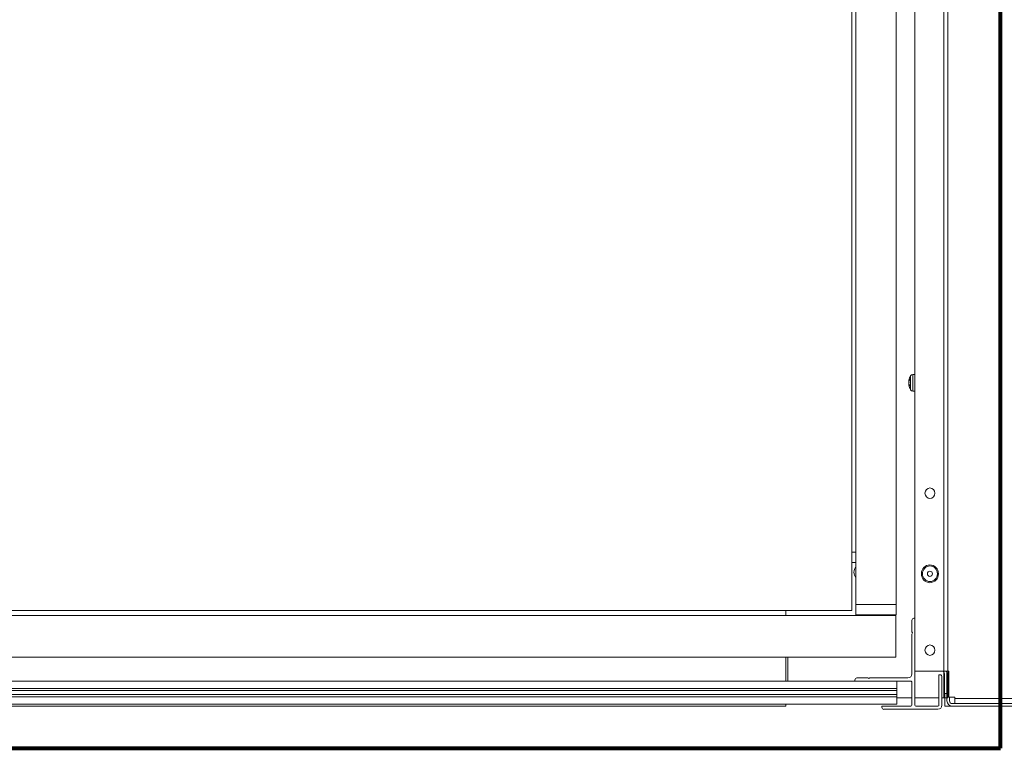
# Model space of a CAD drawing. Header units: millimetres. Extents: x -90830 to 24172, y -102460 to 73669.
# Tile 70 of 198: x -53059 to -52552, y 52230 to 52605. Entities that reach past the tile are written whole.
import ezdxf

# ---------------------------------------------------------------- set-up
doc = ezdxf.new("R2010")
doc.units = ezdxf.units.MM
doc.layers.add('Algemeen01', color=253, linetype='Continuous', lineweight=80)
doc.layers.add('at_Entity', color=253, linetype='Continuous', lineweight=9)

msp = doc.modelspace()

# ---------------------------------------------------------------- linework, layer by layer
at = {"layer": 'Algemeen01'}
for p, q in [((-52553.64, 52229.83), (-52553.64, 53729.83)), ((-54153.64, 52229.83), (-52553.64, 52229.83))]:
    msp.add_line(p, q, dxfattribs=at)
at = {"layer": 'at_Entity'}
for p, q in [((-52580.65, 52255.81), (-52580.65, 53716.83)), ((-52597.67, 52269.55), (-52597.67, 53698.78)), ((-52582.72, 53699.09), (-52582.72, 52255.81)), ((-52607.4, 52303.92), (-52607.4, 53344.62)), ((-52630.16, 53330.15), (-52630.16, 52307.15)), ((-52628.09, 52330.86), (-52628.09, 53330.15)), ((-52599.92, 52414.38), (-52599.92, 52421.55)), ((-52598.82, 52422.24), (-52597.67, 52422.28)), ((-52598.82, 52422.24), (-52598.82, 52413.7)), ((-52600.81, 52418.87), (-52600.8, 52418.92)), ((-52600.79, 52418.91), (-52600.81, 52418.87)), ((-52600.81, 52418.87), (-52600.81, 52418.87)), ((-52600.81, 52418.86), (-52600.81, 52418.83)), ((-52600.81, 52418.86), (-52600.7, 52418.85)), ((-52600.81, 52418.83), (-52600.71, 52418.82)), ((-52600.81, 52418.33), (-52600.8, 52418.45)), ((-52600.81, 52418.21), (-52600.81, 52418.33)), ((-52600.8, 52418.1), (-52600.81, 52418.21)), ((-52600.81, 52418.21), (-52600.81, 52418.16)), ((-52600.81, 52418.16), (-52600.8, 52418.04)), ((-52600.81, 52417.78), (-52600.8, 52417.89)), ((-52600.81, 52417.65), (-52600.81, 52417.78)), ((-52600.81, 52417.73), (-52600.81, 52417.61)), ((-52600.79, 52417.53), (-52600.81, 52417.65)), ((-52600.81, 52417.61), (-52600.8, 52417.48)), ((-52600.81, 52417.11), (-52600.67, 52417.12)), ((-52600.81, 52417.07), (-52600.81, 52417.1)), ((-52600.81, 52417.1), (-52600.8, 52417.09)), ((-52600.8, 52417), (-52600.81, 52417.07)), ((-52600.81, 52417.07), (-52600.81, 52417.07)), ((-52600.81, 52417.07), (-52600.8, 52417.02)), ((-52600.79, 52419), (-52600.8, 52418.99)), ((-52600.8, 52418.99), (-52600.8, 52418.98)), ((-52600.8, 52418.98), (-52600.8, 52418.98)), ((-52600.8, 52418.98), (-52600.8, 52418.97)), ((-52600.8, 52418.97), (-52600.8, 52418.96)), ((-52600.8, 52418.96), (-52600.8, 52418.95)), ((-52600.8, 52418.92), (-52600.8, 52418.95)), ((-52600.8, 52418.45), (-52600.78, 52418.56)), ((-52600.8, 52418.1), (-52600.8, 52418.1)), ((-52600.8, 52418.1), (-52600.8, 52418.1)), ((-52600.8, 52418.1), (-52600.79, 52418.1)), ((-52600.8, 52418.04), (-52600.8, 52418.01)), ((-52600.79, 52418.01), (-52600.8, 52418.01)), ((-52600.8, 52418.01), (-52600.8, 52418.01)), ((-52600.8, 52418.01), (-52600.8, 52418.01)), ((-52600.8, 52418.01), (-52600.8, 52418.01)), ((-52600.8, 52418.01), (-52600.8, 52418.01)), ((-52600.8, 52418.01), (-52600.8, 52418.01)), ((-52600.8, 52418.01), (-52600.8, 52418)), ((-52600.8, 52418), (-52600.8, 52418)), ((-52600.8, 52418), (-52600.79, 52418)), ((-52600.79, 52417.94), (-52600.8, 52417.93)), ((-52600.8, 52417.89), (-52600.8, 52417.93)), ((-52600.8, 52417.93), (-52600.8, 52417.93)), ((-52600.8, 52417.48), (-52600.78, 52417.37)), ((-52600.8, 52417.09), (-52600.78, 52417.02)), ((-52600.8, 52417.02), (-52600.8, 52416.99)), ((-52600.8, 52417), (-52600.8, 52417)), ((-52600.8, 52417), (-52600.8, 52416.97)), ((-52600.8, 52416.99), (-52600.8, 52416.99)), ((-52600.8, 52416.99), (-52600.8, 52416.99)), ((-52600.8, 52416.99), (-52600.8, 52416.99)), ((-52600.8, 52416.99), (-52600.8, 52416.99)), ((-52600.8, 52416.99), (-52600.8, 52416.99)), ((-52600.8, 52416.99), (-52600.8, 52416.99)), ((-52600.8, 52416.99), (-52600.8, 52416.99)), ((-52600.8, 52416.99), (-52600.8, 52416.99)), ((-52600.8, 52416.99), (-52600.8, 52416.99)), ((-52600.8, 52416.99), (-52600.8, 52416.99)), ((-52600.8, 52416.99), (-52600.8, 52416.99)), ((-52600.8, 52416.99), (-52600.8, 52416.99)), ((-52600.8, 52416.99), (-52600.8, 52416.99)), ((-52600.8, 52416.99), (-52600.8, 52416.99)), ((-52600.8, 52416.99), (-52600.8, 52416.99)), ((-52600.8, 52416.99), (-52600.8, 52416.99)), ((-52600.8, 52416.99), (-52600.8, 52416.99)), ((-52600.8, 52416.99), (-52600.8, 52416.99)), ((-52600.8, 52416.99), (-52600.8, 52416.99)), ((-52600.8, 52416.99), (-52600.8, 52416.99)), ((-52600.8, 52416.99), (-52600.8, 52416.99)), ((-52600.8, 52416.99), (-52600.8, 52416.99)), ((-52600.8, 52416.99), (-52600.8, 52416.99)), ((-52600.8, 52416.99), (-52600.8, 52416.99)), ((-52600.8, 52416.99), (-52600.8, 52416.99)), ((-52600.8, 52416.99), (-52600.8, 52416.99)), ((-52600.8, 52416.99), (-52600.8, 52416.99)), ((-52600.8, 52416.99), (-52600.8, 52416.99)), ((-52600.8, 52416.99), (-52600.8, 52416.99)), ((-52600.8, 52416.99), (-52600.8, 52416.99)), ((-52600.8, 52416.99), (-52600.8, 52416.99)), ((-52600.8, 52416.99), (-52600.8, 52416.99)), ((-52600.8, 52416.99), (-52600.8, 52416.96)), ((-52600.8, 52416.97), (-52600.79, 52416.95)), ((-52600.8, 52416.96), (-52600.79, 52416.94)), ((-52600.78, 52419.07), (-52600.79, 52419.06)), ((-52600.79, 52419.06), (-52600.79, 52419.05)), ((-52600.79, 52419.05), (-52600.79, 52419.04)), ((-52600.79, 52419.04), (-52600.79, 52419.04)), ((-52600.79, 52419.04), (-52600.79, 52419.03)), ((-52600.79, 52419.03), (-52600.79, 52419.02)), ((-52600.79, 52419.02), (-52600.79, 52419.01)), ((-52600.79, 52419.01), (-52600.79, 52419)), ((-52600.78, 52419), (-52600.79, 52418.91)), ((-52600.79, 52418.1), (-52600.79, 52418.1)), ((-52600.79, 52418.1), (-52600.79, 52418.09)), ((-52600.79, 52418.09), (-52600.78, 52418.09)), ((-52600.78, 52418.01), (-52600.79, 52418.01)), ((-52600.79, 52418.01), (-52600.79, 52418.01)), ((-52600.79, 52418.01), (-52600.79, 52418.01)), ((-52600.79, 52418.01), (-52600.79, 52418.01)), ((-52600.79, 52418), (-52600.79, 52418)), ((-52600.79, 52418), (-52600.79, 52418)), ((-52600.79, 52418), (-52600.79, 52418)), ((-52600.79, 52418), (-52600.79, 52418)), ((-52600.79, 52418), (-52600.79, 52418)), ((-52600.79, 52418), (-52600.79, 52417.99)), ((-52600.79, 52417.99), (-52600.79, 52417.99)), ((-52600.79, 52417.99), (-52600.78, 52417.99)), ((-52600.78, 52417.95), (-52600.79, 52417.94)), ((-52600.79, 52417.94), (-52600.79, 52417.94)), ((-52600.79, 52417.94), (-52600.79, 52417.94)), ((-52600.78, 52417.44), (-52600.79, 52417.53)), ((-52600.79, 52416.95), (-52600.79, 52416.92)), ((-52600.79, 52416.94), (-52600.79, 52416.91)), ((-52600.79, 52416.92), (-52600.79, 52416.9)), ((-52600.79, 52416.91), (-52600.79, 52416.89)), ((-52600.79, 52416.9), (-52600.78, 52416.87)), ((-52600.79, 52416.89), (-52600.78, 52416.86)), ((-52600.77, 52419.13), (-52600.78, 52419.12)), ((-52600.78, 52419.12), (-52600.78, 52419.11)), ((-52600.78, 52419.11), (-52600.78, 52419.1)), ((-52600.78, 52419.1), (-52600.78, 52419.1)), ((-52600.78, 52419.1), (-52600.78, 52419.09)), ((-52600.78, 52419.09), (-52600.78, 52419.08)), ((-52600.78, 52419.08), (-52600.78, 52419.07)), ((-52600.77, 52419.03), (-52600.78, 52419)), ((-52600.78, 52419), (-52600.66, 52418.99)), ((-52600.77, 52418.62), (-52600.78, 52418.59)), ((-52600.78, 52418.56), (-52600.78, 52418.59)), ((-52600.78, 52418.09), (-52600.78, 52418.09)), ((-52600.78, 52418.09), (-52600.78, 52418.09)), ((-52600.78, 52418.09), (-52600.77, 52418.09)), ((-52600.78, 52418), (-52600.78, 52418.01)), ((-52600.78, 52418.01), (-52600.78, 52418.01)), ((-52600.78, 52418.01), (-52600.78, 52418.01)), ((-52600.77, 52418), (-52600.78, 52418)), ((-52600.78, 52418), (-52600.78, 52418)), ((-52600.78, 52417.99), (-52600.78, 52417.99)), ((-52600.78, 52417.99), (-52600.78, 52417.99)), ((-52600.78, 52417.99), (-52600.78, 52417.99)), ((-52600.78, 52417.99), (-52600.78, 52417.99)), ((-52600.78, 52417.99), (-52600.78, 52417.99)), ((-52600.78, 52417.99), (-52600.78, 52417.98)), ((-52600.78, 52417.98), (-52600.77, 52417.98)), ((-52600.77, 52417.96), (-52600.78, 52417.95)), ((-52600.78, 52417.95), (-52600.78, 52417.95)), ((-52600.78, 52417.95), (-52600.78, 52417.95)), ((-52600.78, 52417.44), (-52600.77, 52417.42)), ((-52600.78, 52417.37), (-52600.78, 52417.34)), ((-52600.78, 52417.34), (-52600.77, 52417.34)), ((-52600.78, 52417.34), (-52600.75, 52417.34)), ((-52600.78, 52417.02), (-52600.78, 52416.99)), ((-52600.78, 52416.99), (-52600.62, 52417)), ((-52600.78, 52416.99), (-52600.77, 52416.97)), ((-52600.78, 52416.87), (-52600.78, 52416.85)), ((-52600.78, 52416.86), (-52600.78, 52416.84)), ((-52600.78, 52416.85), (-52600.78, 52416.82)), ((-52600.78, 52416.84), (-52600.78, 52416.81)), ((-52600.78, 52416.82), (-52600.77, 52416.8)), ((-52600.78, 52416.81), (-52600.77, 52416.79)), ((-52600.76, 52419.19), (-52600.77, 52419.18)), ((-52600.77, 52419.18), (-52600.77, 52419.17)), ((-52600.77, 52419.17), (-52600.77, 52419.16)), ((-52600.77, 52419.16), (-52600.77, 52419.16)), ((-52600.77, 52419.16), (-52600.77, 52419.15)), ((-52600.77, 52419.15), (-52600.77, 52419.14)), ((-52600.77, 52419.14), (-52600.77, 52419.13)), ((-52600.76, 52419.06), (-52600.77, 52419.03)), ((-52600.76, 52418.64), (-52600.77, 52418.62)), ((-52600.77, 52418.09), (-52600.77, 52418.09)), ((-52600.77, 52418.09), (-52600.76, 52418.09)), ((-52600.76, 52418), (-52600.77, 52418)), ((-52600.77, 52418), (-52600.77, 52418)), ((-52600.77, 52418), (-52600.77, 52418)), ((-52600.77, 52418), (-52600.77, 52418)), ((-52600.77, 52417.98), (-52600.77, 52417.98)), ((-52600.77, 52417.98), (-52600.77, 52417.98)), ((-52600.77, 52417.98), (-52600.77, 52417.98)), ((-52600.77, 52417.98), (-52600.77, 52417.98)), ((-52600.77, 52417.98), (-52600.77, 52417.98)), ((-52600.77, 52417.98), (-52600.77, 52417.98)), ((-52600.77, 52417.98), (-52600.76, 52417.97)), ((-52600.76, 52417.96), (-52600.77, 52417.96)), ((-52600.77, 52417.96), (-52600.77, 52417.96)), ((-52600.77, 52417.42), (-52600.76, 52417.39)), ((-52600.77, 52417.34), (-52600.77, 52417.33)), ((-52600.77, 52417.33), (-52600.77, 52417.32)), ((-52600.77, 52417.32), (-52600.77, 52417.32)), ((-52600.77, 52417.32), (-52600.77, 52417.31)), ((-52600.77, 52417.31), (-52600.76, 52417.3)), ((-52600.77, 52416.97), (-52600.76, 52416.94)), ((-52600.77, 52416.8), (-52600.77, 52416.77)), ((-52600.77, 52416.79), (-52600.77, 52416.76)), ((-52600.77, 52416.77), (-52600.76, 52416.75)), ((-52600.77, 52416.76), (-52600.76, 52416.74)), ((-52600.76, 52419.22), (-52600.76, 52419.22)), ((-52600.76, 52419.22), (-52600.76, 52419.21)), ((-52600.76, 52419.21), (-52600.76, 52419.2)), ((-52600.76, 52419.2), (-52600.76, 52419.19)), ((-52600.75, 52419.11), (-52600.76, 52419.08)), ((-52600.76, 52419.08), (-52600.76, 52419.06)), ((-52600.75, 52418.69), (-52600.76, 52418.67)), ((-52600.76, 52418.67), (-52600.76, 52418.64)), ((-52600.76, 52418.09), (-52600.76, 52418.08)), ((-52600.76, 52418.08), (-52600.75, 52418.08)), ((-52600.75, 52418), (-52600.76, 52418)), ((-52600.76, 52418), (-52600.76, 52418)), ((-52600.76, 52418), (-52600.76, 52418)), ((-52600.76, 52418), (-52600.76, 52418)), ((-52600.75, 52417.97), (-52600.76, 52417.97)), ((-52600.76, 52417.97), (-52600.76, 52417.96)), ((-52600.76, 52417.97), (-52600.76, 52417.97)), ((-52600.76, 52417.97), (-52600.76, 52417.97)), ((-52600.76, 52417.97), (-52600.76, 52417.97)), ((-52600.76, 52417.97), (-52600.76, 52417.97)), ((-52600.76, 52417.39), (-52600.76, 52417.37)), ((-52600.76, 52417.37), (-52600.75, 52417.35)), ((-52600.76, 52417.3), (-52600.76, 52417.29)), ((-52600.76, 52417.29), (-52600.76, 52417.29)), ((-52600.76, 52417.29), (-52600.76, 52417.28)), ((-52600.76, 52417.28), (-52600.76, 52417.27)), ((-52600.76, 52417.27), (-52600.76, 52417.27)), ((-52600.76, 52417.27), (-52600.75, 52417.26)), ((-52600.76, 52416.94), (-52600.76, 52416.91)), ((-52600.76, 52416.91), (-52600.75, 52416.89)), ((-52600.76, 52416.75), (-52600.76, 52416.72)), ((-52600.76, 52416.74), (-52600.76, 52416.72)), ((-52600.76, 52416.72), (-52600.75, 52416.7)), ((-52600.76, 52416.72), (-52600.75, 52416.69)), ((-52600.74, 52419.14), (-52600.75, 52419.11)), ((-52600.74, 52418.71), (-52600.75, 52418.69)), ((-52600.75, 52418.08), (-52600.75, 52418.08)), ((-52600.75, 52418.08), (-52600.75, 52418.08)), ((-52600.75, 52418.08), (-52600.74, 52418.08)), ((-52600.74, 52418), (-52600.75, 52418)), ((-52600.75, 52418), (-52600.75, 52418)), ((-52600.75, 52418), (-52600.75, 52418)), ((-52600.75, 52418), (-52600.75, 52418)), ((-52600.74, 52417.98), (-52600.75, 52417.98)), ((-52600.75, 52417.98), (-52600.75, 52417.98)), ((-52600.75, 52417.98), (-52600.75, 52417.97)), ((-52600.75, 52417.35), (-52600.74, 52417.33)), ((-52600.75, 52417.26), (-52600.75, 52417.25)), ((-52600.75, 52417.25), (-52600.75, 52417.24)), ((-52600.75, 52417.24), (-52600.75, 52417.24)), ((-52600.75, 52417.24), (-52600.75, 52417.23)), ((-52600.75, 52417.23), (-52600.74, 52417.22)), ((-52600.75, 52416.89), (-52600.74, 52416.86)), ((-52600.75, 52416.7), (-52600.75, 52416.67)), ((-52600.75, 52416.69), (-52600.75, 52416.67)), ((-52600.75, 52416.67), (-52600.75, 52416.65)), ((-52600.75, 52416.67), (-52600.75, 52416.64)), ((-52600.75, 52416.65), (-52600.74, 52416.62)), ((-52600.75, 52416.64), (-52600.74, 52416.62)), ((-52600.73, 52419.2), (-52600.74, 52419.17)), ((-52600.74, 52419.17), (-52600.74, 52419.14)), ((-52600.73, 52418.76), (-52600.74, 52418.74)), ((-52600.74, 52418.74), (-52600.74, 52418.71)), ((-52600.74, 52418.08), (-52600.74, 52418.08)), ((-52600.74, 52418.08), (-52600.73, 52418.07)), ((-52600.73, 52418), (-52600.74, 52418)), ((-52600.74, 52418), (-52600.74, 52418)), ((-52600.74, 52418), (-52600.74, 52418)), ((-52600.74, 52418), (-52600.74, 52418)), ((-52600.74, 52418), (-52600.74, 52418)), ((-52600.73, 52417.99), (-52600.74, 52417.99)), ((-52600.74, 52417.99), (-52600.74, 52417.98)), ((-52600.74, 52417.33), (-52600.74, 52417.31)), ((-52600.74, 52417.31), (-52600.73, 52417.29)), ((-52600.74, 52417.22), (-52600.74, 52417.21)), ((-52600.74, 52417.21), (-52600.74, 52417.21)), ((-52600.74, 52417.21), (-52600.74, 52417.2)), ((-52600.74, 52417.2), (-52600.74, 52417.19)), ((-52600.74, 52417.19), (-52600.73, 52417.19)), ((-52600.74, 52416.86), (-52600.74, 52416.83)), ((-52600.74, 52416.83), (-52600.73, 52416.8)), ((-52600.74, 52416.62), (-52600.74, 52416.6)), ((-52600.74, 52416.62), (-52600.74, 52416.59)), ((-52600.74, 52416.6), (-52600.73, 52416.57)), ((-52600.74, 52416.59), (-52600.73, 52416.57)), ((-52600.72, 52419.23), (-52600.73, 52419.2)), ((-52600.72, 52418.79), (-52600.73, 52418.76)), ((-52600.73, 52418.07), (-52600.73, 52418.07)), ((-52600.73, 52418.07), (-52600.72, 52418.07)), ((-52600.73, 52418), (-52600.73, 52418)), ((-52600.73, 52418), (-52600.73, 52418)), ((-52600.73, 52418), (-52600.73, 52418)), ((-52600.72, 52418), (-52600.73, 52417.99)), ((-52600.73, 52417.99), (-52600.73, 52417.99)), ((-52600.73, 52417.29), (-52600.72, 52417.26)), ((-52600.73, 52417.19), (-52600.73, 52417.18)), ((-52600.73, 52417.18), (-52600.73, 52417.17)), ((-52600.73, 52417.17), (-52600.73, 52417.16)), ((-52600.73, 52417.16), (-52600.72, 52417.16)), ((-52600.73, 52416.8), (-52600.72, 52416.78)), ((-52600.73, 52416.57), (-52600.73, 52416.55)), ((-52600.73, 52416.57), (-52600.73, 52416.54)), ((-52600.73, 52416.55), (-52600.72, 52416.52)), ((-52600.73, 52416.54), (-52600.72, 52416.52)), ((-52600.71, 52419.29), (-52600.72, 52419.26)), ((-52600.72, 52419.26), (-52600.72, 52419.23)), ((-52600.71, 52418.83), (-52600.72, 52418.81)), ((-52600.72, 52418.81), (-52600.72, 52418.79)), ((-52600.72, 52418.07), (-52600.72, 52418.07)), ((-52600.72, 52418.07), (-52600.71, 52418.07)), ((-52600.71, 52418.01), (-52600.72, 52418)), ((-52600.72, 52418), (-52600.72, 52418)), ((-52600.72, 52417.26), (-52600.72, 52417.24)), ((-52600.72, 52417.24), (-52600.71, 52417.22)), ((-52600.72, 52417.16), (-52600.72, 52417.15)), ((-52600.72, 52417.15), (-52600.72, 52417.14)), ((-52600.72, 52417.14), (-52600.72, 52417.14)), ((-52600.72, 52417.14), (-52600.72, 52417.13)), ((-52600.72, 52417.13), (-52600.71, 52417.12)), ((-52600.72, 52416.78), (-52600.72, 52416.75)), ((-52600.72, 52416.75), (-52600.71, 52416.72)), ((-52600.72, 52416.52), (-52600.72, 52416.5)), ((-52600.72, 52416.52), (-52600.72, 52416.49)), ((-52600.72, 52416.5), (-52600.71, 52416.47)), ((-52600.72, 52416.49), (-52600.71, 52416.47)), ((-52600.7, 52419.32), (-52600.71, 52419.29)), ((-52600.7, 52418.86), (-52600.71, 52418.83)), ((-52600.71, 52418.07), (-52600.71, 52418.07)), ((-52600.71, 52418.07), (-52600.7, 52418.07)), ((-52600.7, 52418.01), (-52600.71, 52418.01)), ((-52600.71, 52418.01), (-52600.71, 52418.01)), ((-52600.71, 52417.22), (-52600.7, 52417.2)), ((-52600.71, 52417.12), (-52600.71, 52417.11)), ((-52600.71, 52416.72), (-52600.7, 52416.7)), ((-52600.71, 52416.47), (-52600.71, 52416.45)), ((-52600.71, 52416.47), (-52600.71, 52416.45)), ((-52600.71, 52416.45), (-52600.7, 52416.42)), ((-52600.71, 52416.45), (-52600.7, 52416.42)), ((-52600.69, 52419.35), (-52600.7, 52419.32)), ((-52600.69, 52418.88), (-52600.7, 52418.86)), ((-52600.7, 52418.07), (-52600.7, 52418.06)), ((-52600.7, 52418.06), (-52600.69, 52418.06)), ((-52600.69, 52418.02), (-52600.7, 52418.02)), ((-52600.7, 52418.02), (-52600.7, 52418.01)), ((-52600.7, 52417.2), (-52600.69, 52417.18)), ((-52600.7, 52416.7), (-52600.69, 52416.67)), ((-52600.7, 52416.42), (-52600.7, 52416.4)), ((-52600.7, 52416.42), (-52600.7, 52416.4)), ((-52600.7, 52416.4), (-52600.69, 52416.37)), ((-52600.7, 52416.4), (-52600.69, 52416.37)), ((-52600.68, 52419.38), (-52600.69, 52419.35)), ((-52600.68, 52418.91), (-52600.69, 52418.88)), ((-52600.69, 52418.06), (-52600.69, 52418.06)), ((-52600.69, 52418.06), (-52600.68, 52418.06)), ((-52600.68, 52418.03), (-52600.69, 52418.03)), ((-52600.69, 52418.03), (-52600.69, 52418.02)), ((-52600.69, 52417.18), (-52600.68, 52417.16)), ((-52600.69, 52416.67), (-52600.68, 52416.64)), ((-52600.69, 52416.37), (-52600.69, 52416.35)), ((-52600.69, 52416.37), (-52600.69, 52416.35)), ((-52600.69, 52416.35), (-52600.68, 52416.32)), ((-52600.69, 52416.35), (-52600.68, 52416.32)), ((-52600.67, 52419.43), (-52600.68, 52419.4)), ((-52600.68, 52419.4), (-52600.68, 52419.38)), ((-52600.67, 52418.96), (-52600.68, 52418.93)), ((-52600.68, 52418.93), (-52600.68, 52418.91)), ((-52600.68, 52418.06), (-52600.67, 52418.06)), ((-52600.67, 52418.03), (-52600.68, 52418.03)), ((-52600.68, 52417.16), (-52600.68, 52417.13)), ((-52600.68, 52417.13), (-52600.67, 52417.11)), ((-52600.68, 52416.64), (-52600.68, 52416.62)), ((-52600.68, 52416.62), (-52600.67, 52416.59)), ((-52600.68, 52416.32), (-52600.67, 52416.3)), ((-52600.68, 52416.32), (-52600.67, 52416.3)), ((-52600.66, 52419.46), (-52600.67, 52419.43)), ((-52600.66, 52418.98), (-52600.67, 52418.96)), ((-52600.67, 52418.06), (-52600.67, 52418.06)), ((-52600.67, 52418.06), (-52600.66, 52418.05)), ((-52600.66, 52418.04), (-52600.67, 52418.04)), ((-52600.67, 52418.04), (-52600.67, 52418.03)), ((-52600.67, 52417.11), (-52600.66, 52417.09)), ((-52600.67, 52416.59), (-52600.66, 52416.56)), ((-52600.67, 52416.3), (-52600.67, 52416.28)), ((-52600.67, 52416.3), (-52600.67, 52416.27)), ((-52600.67, 52416.28), (-52600.66, 52416.25)), ((-52600.67, 52416.27), (-52600.66, 52416.25)), ((-52600.65, 52419.49), (-52600.66, 52419.46)), ((-52600.65, 52419), (-52600.66, 52418.98)), ((-52600.66, 52418.05), (-52600.66, 52418.05)), ((-52600.66, 52418.05), (-52600.65, 52418.05)), ((-52600.65, 52418.05), (-52600.66, 52418.05)), ((-52600.66, 52418.05), (-52600.66, 52418.04)), ((-52600.66, 52417.09), (-52600.65, 52417.07)), ((-52600.66, 52416.56), (-52600.65, 52416.54)), ((-52600.66, 52416.25), (-52600.66, 52416.23)), ((-52600.66, 52416.25), (-52600.66, 52416.23)), ((-52600.66, 52416.23), (-52600.65, 52416.2)), ((-52600.66, 52416.23), (-52600.65, 52416.2)), ((-52600.64, 52419.52), (-52600.65, 52419.49)), ((-52600.64, 52419.03), (-52600.65, 52419)), ((-52600.65, 52417.07), (-52600.64, 52417.05)), ((-52600.65, 52416.54), (-52600.64, 52416.51)), ((-52600.63, 52419.55), (-52600.64, 52419.52)), ((-52600.63, 52419.05), (-52600.64, 52419.03)), ((-52600.64, 52417.05), (-52600.63, 52417.03)), ((-52600.64, 52416.51), (-52600.63, 52416.48)), ((-52600.62, 52419.58), (-52600.63, 52419.55)), ((-52600.62, 52419.08), (-52600.63, 52419.05)), ((-52600.63, 52417.03), (-52600.62, 52417.01)), ((-52600.63, 52416.48), (-52600.62, 52416.46)), ((-52600.61, 52419.61), (-52600.62, 52419.58)), ((-52600.61, 52419.1), (-52600.62, 52419.08)), ((-52600.62, 52417.01), (-52600.61, 52416.98)), ((-52600.62, 52416.46), (-52600.61, 52416.43)), ((-52600.6, 52419.63), (-52600.61, 52419.61)), ((-52600.6, 52419.12), (-52600.61, 52419.1)), ((-52600.61, 52416.98), (-52600.6, 52416.96)), ((-52600.61, 52416.43), (-52600.6, 52416.4)), ((-52600.59, 52419.66), (-52600.6, 52419.63)), ((-52600.59, 52419.15), (-52600.6, 52419.12)), ((-52600.6, 52416.96), (-52600.59, 52416.94)), ((-52600.6, 52416.4), (-52600.59, 52416.38)), ((-52600.58, 52419.69), (-52600.59, 52419.66)), ((-52600.58, 52419.17), (-52600.59, 52419.15)), ((-52600.59, 52416.94), (-52600.58, 52416.92)), ((-52600.59, 52416.38), (-52600.58, 52416.35)), ((-52600.57, 52419.72), (-52600.58, 52419.69)), ((-52600.57, 52419.2), (-52600.58, 52419.17)), ((-52600.58, 52416.92), (-52600.57, 52416.9)), ((-52600.58, 52416.35), (-52600.57, 52416.32)), ((-52600.56, 52419.75), (-52600.57, 52419.72)), ((-52600.56, 52419.22), (-52600.57, 52419.2)), ((-52600.57, 52416.9), (-52600.56, 52416.88)), ((-52600.57, 52416.32), (-52600.56, 52416.3)), ((-52600.55, 52419.78), (-52600.56, 52419.75)), ((-52600.55, 52419.24), (-52600.56, 52419.22)), ((-52600.56, 52416.88), (-52600.55, 52416.86)), ((-52600.56, 52416.3), (-52600.55, 52416.27)), ((-52600.54, 52419.8), (-52600.55, 52419.78)), ((-52600.54, 52419.27), (-52600.55, 52419.24)), ((-52600.55, 52416.86), (-52600.54, 52416.83)), ((-52600.55, 52416.27), (-52600.54, 52416.25)), ((-52600.53, 52419.83), (-52600.54, 52419.8)), ((-52600.53, 52419.29), (-52600.54, 52419.27)), ((-52600.54, 52416.83), (-52600.53, 52416.81)), ((-52600.54, 52416.25), (-52600.53, 52416.22)), ((-52600.52, 52419.86), (-52600.53, 52419.83)), ((-52600.52, 52419.31), (-52600.53, 52419.29)), ((-52600.53, 52416.81), (-52600.52, 52416.79)), ((-52600.53, 52416.22), (-52600.52, 52416.19)), ((-52600.51, 52419.89), (-52600.52, 52419.86)), ((-52600.51, 52419.34), (-52600.52, 52419.31)), ((-52600.52, 52416.79), (-52600.51, 52416.77)), ((-52600.52, 52416.19), (-52600.51, 52416.17)), ((-52600.51, 52419.87), (-52600.5, 52419.92)), ((-52600.5, 52419.92), (-52600.51, 52419.89)), ((-52600.51, 52419.87), (-52600.51, 52419.34)), ((-52600.5, 52419.36), (-52600.51, 52419.34)), ((-52600.51, 52416.77), (-52600.51, 52416.19)), ((-52600.51, 52416.77), (-52600.5, 52416.75)), ((-52600.5, 52416.14), (-52600.51, 52416.19)), ((-52600.51, 52416.17), (-52600.5, 52416.14)), ((-52600.5, 52419.92), (-52600.5, 52419.36)), ((-52600.5, 52416.75), (-52600.5, 52416.14)), ((-52598.82, 52413.7), (-52597.67, 52413.66)), ((-52628.05, 52330.86), (-52630.16, 52330.86)), ((-52628.05, 52325.47), (-52628.05, 52330.86)), ((-52628.05, 52325.47), (-52630.16, 52325.47)), ((-52628.09, 52303.92), (-52628.09, 52325.47)), ((-52630.16, 52300.69), (-52630.16, 52307.15)), ((-52628.09, 52303.92), (-52628.02, 52303.92)), ((-52628.09, 52303.92), (-52628.09, 52303.92)), ((-52628.09, 52303.92), (-52628.09, 52303.92)), ((-52628.09, 52298.53), (-52628.09, 52303.92)), ((-52628.02, 52303.92), (-52628.09, 52303.92)), ((-52625.95, 52303.92), (-52628.02, 52303.92)), ((-52628.02, 52303.92), (-52625.95, 52303.92)), ((-52625.95, 52303.92), (-52609.45, 52303.92)), ((-52609.45, 52303.92), (-52625.95, 52303.92)), ((-52607.4, 52303.92), (-52609.45, 52303.92)), ((-52609.45, 52303.92), (-52607.4, 52303.92)), ((-52607.4, 52298.53), (-52607.4, 52303.92)), ((-52630.16, 52300.69), (-54097.67, 52300.69)), ((-52664.19, 52300.69), (-52664.19, 52298.21)), ((-52607.51, 52298.21), (-54120.39, 52298.21)), ((-52628.09, 52298.53), (-52628.09, 52298.53)), ((-52628.09, 52298.53), (-52628.02, 52298.53)), ((-52625.95, 52298.53), (-52628.02, 52298.53)), ((-52625.95, 52298.53), (-52609.45, 52298.53)), ((-52623.41, 52298.53), (-52623.41, 52298.21)), ((-52612.07, 52298.53), (-52612.07, 52298.21)), ((-52607.4, 52298.53), (-52609.45, 52298.53)), ((-52607.51, 52298.2), (-52607.51, 52298.21)), ((-52607.51, 52298.21), (-52607.51, 52298.21)), ((-52607.51, 52298.19), (-52607.51, 52298.2)), ((-52607.51, 52298.17), (-52607.51, 52298.19)), ((-52607.51, 52298.15), (-52607.51, 52298.17)), ((-52607.51, 52298.12), (-52607.51, 52298.15)), ((-52607.51, 52298.09), (-52607.51, 52298.12)), ((-52607.51, 52298.05), (-52607.51, 52298.09)), ((-52607.51, 52298), (-52607.51, 52298.05)), ((-52607.51, 52297.96), (-52607.51, 52298)), ((-52607.51, 52297.9), (-52607.51, 52297.96)), ((-52607.51, 52297.85), (-52607.51, 52297.9)), ((-52607.51, 52297.79), (-52607.51, 52297.85)), ((-52607.51, 52297.72), (-52607.51, 52297.79)), ((-52607.51, 52297.65), (-52607.51, 52297.72)), ((-52607.51, 52297.58), (-52607.51, 52297.65)), ((-52607.51, 52297.5), (-52607.51, 52297.58)), ((-52607.51, 52297.42), (-52607.51, 52297.5)), ((-52607.51, 52297.34), (-52607.51, 52297.42)), ((-52607.51, 52297.25), (-52607.51, 52297.34)), ((-52607.51, 52297.16), (-52607.51, 52297.25)), ((-52607.51, 52297.07), (-52607.51, 52297.16)), ((-52607.51, 52296.98), (-52607.51, 52297.07)), ((-52607.51, 52296.88), (-52607.51, 52296.98)), ((-52607.51, 52296.78), (-52607.51, 52296.88)), ((-52607.51, 52296.68), (-52607.51, 52296.78)), ((-52607.51, 52296.58), (-52607.51, 52296.68)), ((-52607.51, 52296.48), (-52607.51, 52296.58)), ((-52607.51, 52296.37), (-52607.51, 52296.48)), ((-52607.51, 52296.27), (-52607.51, 52296.37)), ((-52607.51, 52296.16), (-52607.51, 52296.27)), ((-52607.51, 52296.06), (-52607.51, 52296.16)), ((-52607.51, 52278.82), (-52607.51, 52296.06)), ((-52599.22, 52289.77), (-52599.22, 52295.68)), ((-52598.19, 52296.76), (-52597.67, 52296.76)), ((-52597.67, 52296.76), (-52597.67, 52252.04)), ((-52598.91, 52289.21), (-52599.22, 52289.77)), ((-52599.22, 52288.65), (-52598.91, 52289.21)), ((-52599.22, 52268.2), (-52599.22, 52288.65)), ((-52607.51, 52278.71), (-52607.51, 52278.82)), ((-52607.51, 52278.61), (-52607.51, 52278.71)), ((-52607.51, 52278.5), (-52607.51, 52278.61)), ((-52607.51, 52278.4), (-52607.51, 52278.5)), ((-52607.51, 52278.29), (-52607.51, 52278.4)), ((-52607.51, 52276.66), (-54120.39, 52276.66)), ((-52664.19, 52276.66), (-52664.19, 52264.45)), ((-52663.16, 52264.45), (-52663.16, 52276.66)), ((-52607.51, 52278.19), (-52607.51, 52278.29)), ((-52607.51, 52278.09), (-52607.51, 52278.19)), ((-52607.51, 52277.99), (-52607.51, 52278.09)), ((-52607.51, 52277.9), (-52607.51, 52277.99)), ((-52607.51, 52277.8), (-52607.51, 52277.9)), ((-52607.51, 52277.71), (-52607.51, 52277.8)), ((-52607.51, 52277.62), (-52607.51, 52277.71)), ((-52607.51, 52277.53), (-52607.51, 52277.62)), ((-52607.51, 52277.45), (-52607.51, 52277.53)), ((-52607.51, 52277.37), (-52607.51, 52277.45)), ((-52607.51, 52277.29), (-52607.51, 52277.37)), ((-52607.51, 52277.22), (-52607.51, 52277.29)), ((-52607.51, 52277.15), (-52607.51, 52277.22)), ((-52607.51, 52277.09), (-52607.51, 52277.15)), ((-52607.51, 52277.03), (-52607.51, 52277.09)), ((-52607.51, 52276.97), (-52607.51, 52277.03)), ((-52607.51, 52276.92), (-52607.51, 52276.97)), ((-52607.51, 52276.87), (-52607.51, 52276.92)), ((-52607.51, 52276.83), (-52607.51, 52276.87)), ((-52607.51, 52276.79), (-52607.51, 52276.83)), ((-52607.51, 52276.75), (-52607.51, 52276.79)), ((-52607.51, 52276.73), (-52607.51, 52276.75)), ((-52607.51, 52276.7), (-52607.51, 52276.73)), ((-52607.51, 52276.69), (-52607.51, 52276.7)), ((-52607.51, 52276.67), (-52607.51, 52276.69)), ((-52607.51, 52276.66), (-52607.51, 52276.67)), ((-52607.51, 52276.66), (-52607.51, 52276.66)), ((-52597.67, 52269.55), (-52580.14, 52269.55)), ((-52582.46, 52257.97), (-52582.46, 52268.2)), ((-52581.17, 52268.2), (-52581.17, 52257.97)), ((-52580.14, 52269.55), (-52580.14, 52256.22)), ((-52628.61, 52264.45), (-54099.73, 52264.45)), ((-52628.61, 52264.43), (-52628.61, 52264.97)), ((-52599.73, 52264.43), (-52628.61, 52264.43)), ((-52627.58, 52266.05), (-52621.93, 52266.05)), ((-52621.93, 52266.05), (-52621.39, 52265.73)), ((-52621.39, 52265.73), (-52620.85, 52266.05)), ((-52620.85, 52266.05), (-52601.28, 52266.05)), ((-52606.95, 52263.92), (-52606.95, 52264.43)), ((-52606.95, 52263.92), (-52606.95, 52260.68)), ((-52599.22, 52252.04), (-52599.22, 52263.89)), ((-52585.29, 52267.67), (-52584.78, 52267.67)), ((-52585.29, 52252.04), (-52585.29, 52267.67)), ((-52583.75, 52266.59), (-52583.75, 52252.04)), ((-52580.14, 52267.67), (-52581.17, 52267.67)), ((-52581.17, 52267.67), (-52581.17, 52254.2)), ((-52606.95, 52260.68), (-54123.96, 52260.68)), ((-52606.95, 52259.61), (-54123.96, 52259.61)), ((-52606.95, 52260.68), (-52606.95, 52259.61)), ((-52606.95, 52259.07), (-52606.95, 52259.61)), ((-52606.95, 52259.07), (-52606.95, 52257.99)), ((-52606.95, 52257.45), (-54123.96, 52257.45)), ((-52606.95, 52256.37), (-54123.96, 52256.37)), ((-52606.95, 52257.45), (-52606.95, 52257.99)), ((-52606.95, 52257.45), (-52606.95, 52256.37)), ((-52606.95, 52256.37), (-52606.95, 52253.14)), ((-52599.22, 52255.81), (-52606.95, 52255.81)), ((-52606.95, 52252.6), (-52606.95, 52253.14)), ((-52585.81, 52255.81), (-52597.67, 52255.81)), ((-52585.81, 52255.81), (-52585.29, 52255.81)), ((-52583.75, 52255.81), (-52582.72, 52255.81)), ((-52580.65, 52255.81), (-52582.72, 52255.81)), ((-52581.17, 52257.97), (-52582.46, 52257.97)), ((-52582.2, 52257.97), (-52582.2, 52251.5)), ((-52580.14, 52256.22), (-52577.04, 52256.22)), ((-52579.88, 52254.2), (-52579.88, 52256.22)), ((-52577.04, 52256.22), (-52577.04, 52255.54)), ((-52577.04, 52255.54), (-52530.64, 52255.54)), ((-52577.04, 52252.85), (-52577.04, 52255.54)), ((-52606.95, 52252.6), (-54123.96, 52252.6)), ((-54062.6, 52251.5), (-52664.19, 52251.5)), ((-52664.19, 52251.5), (-52664.19, 52252.6)), ((-52614.69, 52251.5), (-52599.73, 52251.5)), ((-52614.69, 52250.96), (-52614.69, 52251.5)), ((-52585.81, 52249.89), (-52613.66, 52249.89)), ((-52597.15, 52251.5), (-52585.81, 52251.5)), ((-52578.59, 52251.5), (-52582.2, 52251.5)), ((-52530.12, 52252.85), (-52578.59, 52252.85)), ((-52578.59, 52251.5), (-52530.12, 52251.5))]:
    msp.add_line(p, q, dxfattribs=at)
for centre, major_axis, start_param, end_param in [((-52594.16, 52417.97), (0, -7), 4.174979, 4.532044), ((-52598.77, 52420.84), (0, -1.4), 3.176499, 4.174979), ((-52594.16, 52417.97), (0, -7), 4.892734, 5.249799), ((-52598.77, 52415.1), (0, -1.4), 5.249799, 6.248279), ((-52625, 52320.46), (0, -4.31), 3.9874, 5.437378), ((-52598.19, 52295.68), (0, -1.08), 3.141593, 4.712389), ((-52601.28, 52268.2), (0, -2.15), 0, 1.570796), ((-52583.75, 52268.2), (0, -1.35), 1.570796, 3.141593), ((-52583.75, 52268.2), (0, -2.69), 1.570796, 2.094395), ((-52627.58, 52264.97), (0, -1.08), 3.141593, 4.712389), ((-52599.73, 52263.89), (0, -0.539), 1.570796, 3.141593), ((-52584.78, 52266.59), (0, -1.08), 1.570796, 3.141593), ((-52578.59, 52254.2), (0, -2.69), 4.712389, 6.283185), ((-52578.59, 52254.2), (0, -1.35), 4.712389, 6.283185), ((-52613.66, 52250.96), (0, -1.08), 4.712389, 6.283185), ((-52599.73, 52252.04), (0, -0.539), 0, 1.570796), ((-52597.15, 52252.04), (0, -0.539), 4.712389, 6.283185), ((-52585.81, 52252.04), (0, -2.15), 0, 1.570796), ((-52585.81, 52252.04), (0, -0.539), 0, 1.570796)]:
    msp.add_ellipse(centre, major_axis=major_axis, ratio=0.957153, start_param=start_param, end_param=end_param, dxfattribs=at)
for centre, major_axis in [((-52589.94, 52361.13), (0, -2.69)), ((-52589.94, 52319.65), (0, -4.58)), ((-52589.94, 52319.65), (0, -4.02)), ((-52589.94, 52319.65), (0, -1.35)), ((-52589.94, 52280.33), (0, -2.69))]:
    msp.add_ellipse(centre, major_axis=major_axis, ratio=0.957153, dxfattribs=at)

doc.saveas('drawing.dxf')
